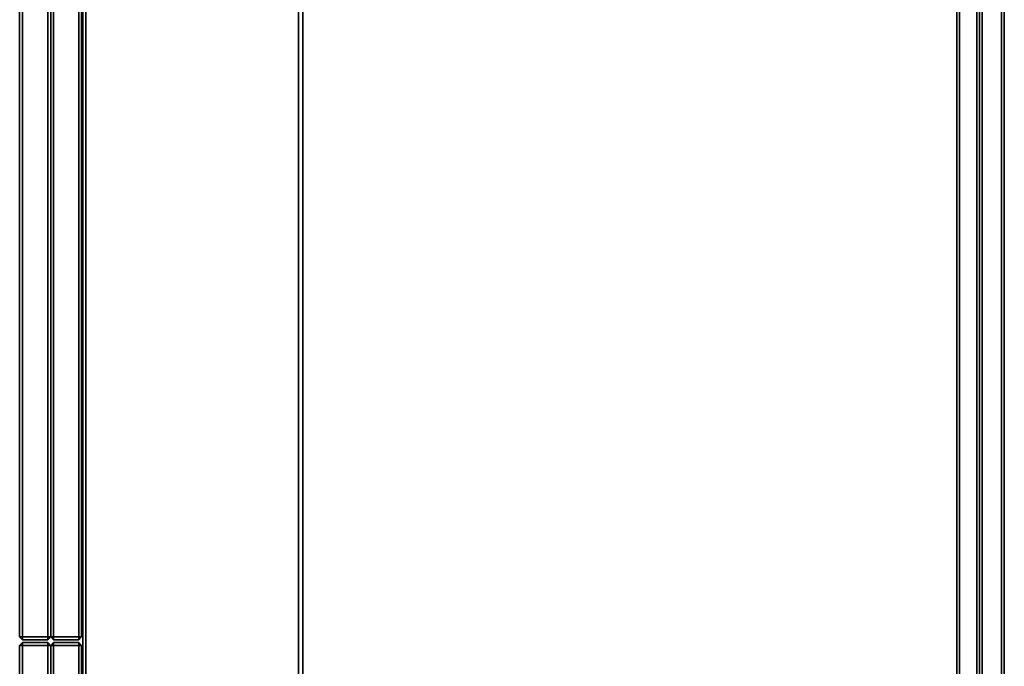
# Model space of a CAD drawing. Header units: inches. Extents: x 82 to 767, y -5 to 263.
# Tile 134 of 256: x 751 to 764, y 79 to 88. Entities that reach past the tile are written whole.
import ezdxf
from ezdxf.enums import TextEntityAlignment as Align

# ---------------------------------------------------------------- set-up
doc = ezdxf.new("R2010")
doc.units = ezdxf.units.IN
doc.header["$MEASUREMENT"] = 0
for name, color, linetype in [('A-FURN-3-COLLECTION-INFINITO-STORAGE-CASE-BACK-EDGE-HORIZONTAL', 35, 'Continuous'), ('A-FURN-3-COLLECTION-INFINITO-STORAGE-CASE-BACK-SURFACE-VERTICAL', 33, 'Continuous'), ('A-FURN-3-COLLECTION-INFINITO-STORAGE-CASE-BOTTOM-EDGE-HORIZONTAL', 35, 'Continuous'), ('A-FURN-3-COLLECTION-INFINITO-STORAGE-CASE-BOTTOM-SURFACE-HORIZONTAL', 33, 'Continuous'), ('A-FURN-3-COLLECTION-INFINITO-STORAGE-CASE-TOP-EDGE-HORIZONTAL', 35, 'Continuous'), ('A-FURN-3-COLLECTION-INFINITO-STORAGE-CASE-TOP-SURFACE-HORIZONTAL', 33, 'Continuous'), ('A-FURN-3-COLLECTION-INFINITO-STORAGE-DOOR-WOOD-EDGE-HORIZONTAL', 35, 'Continuous'), ('A-FURN-3-COLLECTION-INFINITO-STORAGE-DOOR-WOOD-EDGE-VERTICAL', 35, 'Continuous'), ('A-FURN-3-COLLECTION-INFINITO-STORAGE-DOOR-WOOD-SURFACE-VERTICAL', 33, 'Continuous'), ('A-FURN-3-COLLECTION-INFINITO-STORAGE-SHELF', 33, 'Continuous'), ('A-FURN-HAWORTH-ATT', 7, 'Continuous')]:
    doc.layers.add(name, color=color, linetype=linetype)
doc.styles.get("Standard").update_dxf_attribs({"font": 'arial.ttf'})

# ---------------------------------------------------------------- blocks, each defined once
blk = doc.blocks.new('HCCS-IWBC-S0931-3D-3')
at = {"layer": 'A-FURN-3-COLLECTION-INFINITO-STORAGE-SHELF'}
for points in [[(1.027, 4.924, -0.334), (32.463, 4.924, -0.334), (32.463, 4.884, -0.373), (1.027, 4.884, -0.373)], [(32.463, 4.616, -0.373), (1.027, 4.616, -0.373), (1.027, 4.884, -0.373), (32.463, 4.884, -0.373)], [(32.141, 4.884, 1.605), (32.141, 4.924, 1.565), (1.349, 4.924, 1.565), (1.349, 4.884, 1.605)], [(32.141, 4.924, 1.565), (32.141, 4.924, -0.334), (1.349, 4.924, -0.334), (1.349, 4.924, 1.565)], [(32.141, 4.616, 1.605), (32.141, 4.884, 1.605), (1.349, 4.884, 1.605), (1.349, 4.616, 1.605)], [(1.027, 4.616, -0.373), (32.463, 4.616, -0.373), (32.463, 4.576, -0.334), (1.027, 4.576, -0.334)], [(32.141, 4.576, 1.565), (32.141, 4.616, 1.605), (1.349, 4.616, 1.605), (1.349, 4.576, 1.565)], [(32.141, 4.576, -0.334), (32.141, 4.537, -0.373), (1.349, 4.537, -0.373), (1.349, 4.576, -0.334)], [(32.141, 4.537, 0.345), (32.141, 4.576, 0.305), (1.349, 4.576, 0.305), (1.349, 4.537, 0.345)], [(32.141, 4.576, 0.305), (32.141, 4.576, -0.334), (1.349, 4.576, -0.334), (1.349, 4.576, 0.305)], [(1.349, 4.576, 1.565), (1.349, 4.576, -0.334), (32.141, 4.576, -0.334), (32.141, 4.576, 1.565)], [(1.349, -4.895, -0.373), (1.349, 4.537, -0.373), (32.141, 4.537, -0.373), (32.141, -4.895, -0.373)], [(1.349, 4.537, 0.345), (1.349, -4.895, 0.345), (32.141, -4.895, 0.345), (32.141, 4.537, 0.345)], [(1.349, -4.955, -0.334), (1.349, -4.895, -0.373), (32.141, -4.895, -0.373), (32.141, -4.955, -0.334)], [(1.349, -4.895, 0.345), (1.349, -4.955, 0.305), (32.141, -4.955, 0.305), (32.141, -4.895, 0.345)], [(1.349, -4.955, 0.305), (1.349, -4.955, -0.334), (32.141, -4.955, -0.334), (32.141, -4.955, 0.305)]]:
    blk.add_3dface(points, dxfattribs=at)
at = {"layer": 'A-FURN-HAWORTH-ATT', "flags": 1}
for tag, p in [('HAWMC', (0, 0)), ('HAWPN', (0, -0.167)), ('HAWSN', (0, -0.333))]:
    blk.add_attdef(tag, text='', height=0.1, dxfattribs=at).set_placement(p, align=Align.TOP_CENTER)
blk = doc.blocks.new('HCCS-IWBC-C2W1-3D-3')
at = {"layer": 'A-FURN-3-COLLECTION-INFINITO-STORAGE-CASE-BACK-EDGE-HORIZONTAL'}
for points in [[(31.791, 4.923, -2.878), (31.791, 4.883, -2.918), (1.699, 4.883, -2.918), (1.699, 4.923, -2.878)], [(31.791, 4.883, 15.438), (31.791, 4.923, 15.398), (1.699, 4.923, 15.398), (1.699, 4.883, 15.438)], [(31.791, 4.883, 15.438), (1.699, 4.883, 15.438), (1.699, 4.299, 15.438), (31.791, 4.299, 15.438)], [(31.791, 4.299, -2.918), (1.699, 4.299, -2.918), (1.699, 4.883, -2.918), (31.791, 4.883, -2.918)], [(1.699, 4.299, 15.438), (1.699, 4.259, 15.398), (31.791, 4.259, 15.398), (31.791, 4.299, 15.438)]]:
    blk.add_3dface(points, dxfattribs=at)
at = {"layer": 'A-FURN-3-COLLECTION-INFINITO-STORAGE-CASE-BACK-SURFACE-VERTICAL'}
for points in [[(31.791, 4.923, -2.878), (1.699, 4.923, -2.878), (1.699, 4.923, 15.398), (31.791, 4.923, 15.398)], [(31.791, 4.259, 15.398), (1.699, 4.259, 15.398), (1.699, 4.259, -2.878), (31.791, 4.259, -2.878)]]:
    blk.add_3dface(points, dxfattribs=at)
at = {"layer": 'A-FURN-3-COLLECTION-INFINITO-STORAGE-CASE-BOTTOM-EDGE-HORIZONTAL'}
for points in [[(31.791, 4.883, -2.918), (31.791, 4.923, -2.958), (1.699, 4.923, -2.958), (1.699, 4.883, -2.918)], [(1.699, 4.883, -3.583), (1.699, 4.923, -3.543), (31.791, 4.923, -3.543), (31.791, 4.883, -3.583)], [(1.699, 4.923, -2.958), (31.791, 4.923, -2.958), (31.791, 4.923, -3.543), (1.699, 4.923, -3.543)], [(31.791, -7.97, -2.958), (31.791, -7.931, -2.918), (1.699, -7.931, -2.918), (1.699, -7.97, -2.958)], [(1.699, -7.97, -3.543), (1.699, -7.931, -3.583), (31.791, -7.931, -3.583), (31.791, -7.97, -3.543)], [(1.699, -7.97, -3.543), (31.791, -7.97, -3.543), (31.791, -7.97, -2.958), (1.699, -7.97, -2.958)]]:
    blk.add_3dface(points, dxfattribs=at)
at = {"layer": 'A-FURN-3-COLLECTION-INFINITO-STORAGE-CASE-BOTTOM-SURFACE-HORIZONTAL'}
for points in [[(1.699, -7.931, -2.918), (31.791, -7.931, -2.918), (31.791, 4.883, -2.918), (1.699, 4.883, -2.918)], [(1.699, 4.883, -3.583), (31.791, 4.883, -3.583), (31.791, -7.931, -3.583), (1.699, -7.931, -3.583)]]:
    blk.add_3dface(points, dxfattribs=at)
at = {"layer": 'A-FURN-3-COLLECTION-INFINITO-STORAGE-CASE-TOP-EDGE-HORIZONTAL'}
for points in [[(31.791, 4.883, 16.102), (31.791, 4.923, 16.062), (1.699, 4.923, 16.062), (1.699, 4.883, 16.102)], [(1.699, 4.883, 15.438), (1.699, 4.923, 15.478), (31.791, 4.923, 15.478), (31.791, 4.883, 15.438)], [(1.699, 4.923, 16.062), (31.791, 4.923, 16.062), (31.791, 4.923, 15.478), (1.699, 4.923, 15.478)], [(31.791, -7.97, 16.062), (31.791, -7.931, 16.102), (1.699, -7.931, 16.102), (1.699, -7.97, 16.062)], [(1.699, -7.97, 15.478), (1.699, -7.931, 15.438), (31.791, -7.931, 15.438), (31.791, -7.97, 15.478)], [(1.699, -7.97, 15.478), (31.791, -7.97, 15.478), (31.791, -7.97, 16.062), (1.699, -7.97, 16.062)]]:
    blk.add_3dface(points, dxfattribs=at)
at = {"layer": 'A-FURN-3-COLLECTION-INFINITO-STORAGE-CASE-TOP-SURFACE-HORIZONTAL'}
for points in [[(1.699, -7.931, 16.102), (31.791, -7.931, 16.102), (31.791, 4.883, 16.102), (1.699, 4.883, 16.102)], [(1.699, 4.883, 15.438), (31.791, 4.883, 15.438), (31.791, -7.931, 15.438), (1.699, -7.931, 15.438)]]:
    blk.add_3dface(points, dxfattribs=at)
at = {"layer": 'A-FURN-3-COLLECTION-INFINITO-STORAGE-DOOR-WOOD-EDGE-HORIZONTAL'}
for points in [[(16.681, -8.029, 16.022), (16.681, -7.989, 15.982), (1.719, -7.989, 15.982), (1.719, -8.029, 16.022)], [(16.681, -7.989, -3.463), (16.681, -8.029, -3.503), (1.719, -8.029, -3.503), (1.719, -7.989, -3.463)], [(16.721, -8.029, -3.463), (16.681, -8.029, -3.503), (16.681, -8.029, -3.503), (16.681, -7.989, -3.463)], [(16.681, -8.029, 16.022), (16.721, -8.029, 15.982), (16.721, -8.029, 15.982), (16.681, -7.989, 15.982)], [(16.761, -8.029, -3.463), (16.801, -7.989, -3.463), (16.801, -7.989, -3.463), (16.801, -8.029, -3.503)], [(16.801, -8.029, 16.022), (16.801, -7.989, 15.982), (16.801, -7.989, 15.982), (16.761, -8.029, 15.982)], [(31.771, -8.029, 16.022), (31.771, -7.989, 15.982), (16.801, -7.989, 15.982), (16.801, -8.029, 16.022)], [(31.771, -7.989, -3.463), (31.771, -8.029, -3.503), (16.801, -8.029, -3.503), (16.801, -7.989, -3.463)], [(1.719, -8.382, 16.022), (16.681, -8.382, 16.022), (16.681, -8.029, 16.022), (1.719, -8.029, 16.022)], [(1.719, -8.029, -3.503), (16.681, -8.029, -3.503), (16.681, -8.382, -3.503), (1.719, -8.382, -3.503)], [(16.681, -8.382, 16.022), (16.721, -8.382, 15.982), (16.721, -8.029, 15.982), (16.681, -8.029, 16.022)], [(16.721, -8.382, -3.463), (16.681, -8.382, -3.503), (16.681, -8.029, -3.503), (16.721, -8.029, -3.463)], [(16.801, -8.029, 16.022), (16.761, -8.029, 15.982), (16.761, -8.382, 15.982), (16.801, -8.382, 16.022)], [(16.761, -8.029, -3.463), (16.801, -8.029, -3.503), (16.801, -8.382, -3.503), (16.761, -8.382, -3.463)], [(16.801, -8.382, 16.022), (31.771, -8.382, 16.022), (31.771, -8.029, 16.022), (16.801, -8.029, 16.022)], [(16.801, -8.029, -3.503), (31.771, -8.029, -3.503), (31.771, -8.382, -3.503), (16.801, -8.382, -3.503)], [(1.719, -8.422, -3.463), (1.719, -8.382, -3.503), (16.681, -8.382, -3.503), (16.681, -8.422, -3.463)], [(1.719, -8.382, 16.022), (1.719, -8.422, 15.982), (16.681, -8.422, 15.982), (16.681, -8.382, 16.022)], [(16.721, -8.382, -3.463), (16.681, -8.422, -3.463), (16.681, -8.422, -3.463), (16.681, -8.382, -3.503)], [(16.681, -8.382, 16.022), (16.681, -8.422, 15.982), (16.681, -8.422, 15.982), (16.721, -8.382, 15.982)], [(16.761, -8.382, -3.463), (16.801, -8.382, -3.503), (16.801, -8.382, -3.503), (16.801, -8.422, -3.463)], [(16.801, -8.382, 16.022), (16.761, -8.382, 15.982), (16.761, -8.382, 15.982), (16.801, -8.422, 15.982)], [(16.801, -8.422, -3.463), (16.801, -8.382, -3.503), (31.771, -8.382, -3.503), (31.771, -8.422, -3.463)], [(16.801, -8.382, 16.022), (16.801, -8.422, 15.982), (31.771, -8.422, 15.982), (31.771, -8.382, 16.022)], [(16.681, -8.462, 16.102), (16.681, -8.422, 16.062), (1.719, -8.422, 16.062), (1.719, -8.462, 16.102)], [(16.681, -8.422, -3.543), (16.681, -8.462, -3.583), (1.719, -8.462, -3.583), (1.719, -8.422, -3.543)], [(1.719, -8.816, 16.102), (16.681, -8.816, 16.102), (16.681, -8.462, 16.102), (1.719, -8.462, 16.102)], [(1.719, -8.462, -3.583), (16.681, -8.462, -3.583), (16.681, -8.816, -3.583), (1.719, -8.816, -3.583)], [(16.721, -8.462, -3.543), (16.681, -8.462, -3.583), (16.681, -8.462, -3.583), (16.681, -8.422, -3.543)], [(16.681, -8.462, 16.102), (16.721, -8.462, 16.062), (16.721, -8.462, 16.062), (16.681, -8.422, 16.062)], [(16.681, -8.816, 16.102), (16.721, -8.816, 16.062), (16.721, -8.462, 16.062), (16.681, -8.462, 16.102)], [(16.721, -8.816, -3.543), (16.681, -8.816, -3.583), (16.681, -8.462, -3.583), (16.721, -8.462, -3.543)], [(16.761, -8.462, -3.543), (16.801, -8.422, -3.543), (16.801, -8.422, -3.543), (16.801, -8.462, -3.583)], [(16.801, -8.462, 16.102), (16.801, -8.422, 16.062), (16.801, -8.422, 16.062), (16.761, -8.462, 16.062)], [(16.801, -8.462, 16.102), (16.761, -8.462, 16.062), (16.761, -8.816, 16.062), (16.801, -8.816, 16.102)], [(16.761, -8.462, -3.543), (16.801, -8.462, -3.583), (16.801, -8.816, -3.583), (16.761, -8.816, -3.543)], [(31.771, -8.462, 16.102), (31.771, -8.422, 16.062), (16.801, -8.422, 16.062), (16.801, -8.462, 16.102)], [(31.771, -8.422, -3.543), (31.771, -8.462, -3.583), (16.801, -8.462, -3.583), (16.801, -8.422, -3.543)], [(16.801, -8.816, 16.102), (31.771, -8.816, 16.102), (31.771, -8.462, 16.102), (16.801, -8.462, 16.102)], [(16.801, -8.462, -3.583), (31.771, -8.462, -3.583), (31.771, -8.816, -3.583), (16.801, -8.816, -3.583)], [(1.719, -8.856, -3.543), (1.719, -8.816, -3.583), (16.681, -8.816, -3.583), (16.681, -8.856, -3.543)], [(1.719, -8.816, 16.102), (1.719, -8.856, 16.062), (16.681, -8.856, 16.062), (16.681, -8.816, 16.102)], [(16.721, -8.816, -3.543), (16.681, -8.856, -3.543), (16.681, -8.856, -3.543), (16.681, -8.816, -3.583)], [(16.681, -8.816, 16.102), (16.681, -8.856, 16.062), (16.681, -8.856, 16.062), (16.721, -8.816, 16.062)], [(16.761, -8.816, -3.543), (16.801, -8.816, -3.583), (16.801, -8.816, -3.583), (16.801, -8.856, -3.543)], [(16.801, -8.816, 16.102), (16.761, -8.816, 16.062), (16.761, -8.816, 16.062), (16.801, -8.856, 16.062)], [(16.801, -8.856, -3.543), (16.801, -8.816, -3.583), (31.771, -8.816, -3.583), (31.771, -8.856, -3.543)], [(16.801, -8.816, 16.102), (16.801, -8.856, 16.062), (31.771, -8.856, 16.062), (31.771, -8.816, 16.102)]]:
    blk.add_3dface(points, dxfattribs=at)
at = {"layer": 'A-FURN-3-COLLECTION-INFINITO-STORAGE-DOOR-WOOD-EDGE-VERTICAL'}
for points in [[(16.721, -8.029, -3.463), (16.681, -7.989, -3.463), (16.681, -7.989, 15.982), (16.721, -8.029, 15.982)], [(16.801, -7.989, -3.463), (16.761, -8.029, -3.463), (16.761, -8.029, 15.982), (16.801, -7.989, 15.982)], [(16.721, -8.382, -3.463), (16.721, -8.029, -3.463), (16.721, -8.029, 15.982), (16.721, -8.382, 15.982)], [(16.761, -8.029, -3.463), (16.761, -8.382, -3.463), (16.761, -8.382, 15.982), (16.761, -8.029, 15.982)], [(16.681, -8.422, -3.463), (16.721, -8.382, -3.463), (16.721, -8.382, 15.982), (16.681, -8.422, 15.982)], [(16.761, -8.382, -3.463), (16.801, -8.422, -3.463), (16.801, -8.422, 15.982), (16.761, -8.382, 15.982)], [(16.721, -8.462, -3.543), (16.681, -8.422, -3.543), (16.681, -8.422, 16.062), (16.721, -8.462, 16.062)], [(16.721, -8.816, -3.543), (16.721, -8.462, -3.543), (16.721, -8.462, 16.062), (16.721, -8.816, 16.062)], [(16.801, -8.422, -3.543), (16.761, -8.462, -3.543), (16.761, -8.462, 16.062), (16.801, -8.422, 16.062)], [(16.761, -8.462, -3.543), (16.761, -8.816, -3.543), (16.761, -8.816, 16.062), (16.761, -8.462, 16.062)], [(16.681, -8.856, -3.543), (16.721, -8.816, -3.543), (16.721, -8.816, 16.062), (16.681, -8.856, 16.062)], [(16.761, -8.816, -3.543), (16.801, -8.856, -3.543), (16.801, -8.856, 16.062), (16.761, -8.816, 16.062)]]:
    blk.add_3dface(points, dxfattribs=at)
at = {"layer": 'A-FURN-3-COLLECTION-INFINITO-STORAGE-DOOR-WOOD-SURFACE-VERTICAL'}
for points in [[(1.719, -7.989, 15.982), (16.681, -7.989, 15.982), (16.681, -7.989, -3.463), (1.719, -7.989, -3.463)], [(16.801, -7.989, 15.982), (31.771, -7.989, 15.982), (31.771, -7.989, -3.463), (16.801, -7.989, -3.463)], [(1.719, -8.422, 16.062), (16.681, -8.422, 16.062), (16.681, -8.422, -3.543), (1.719, -8.422, -3.543)], [(16.801, -8.422, 16.062), (31.771, -8.422, 16.062), (31.771, -8.422, -3.543), (16.801, -8.422, -3.543)], [(1.719, -8.856, -3.543), (16.681, -8.856, -3.543), (16.681, -8.856, 16.062), (1.719, -8.856, 16.062)], [(16.801, -8.856, -3.543), (31.771, -8.856, -3.543), (31.771, -8.856, 16.062), (16.801, -8.856, 16.062)]]:
    blk.add_3dface(points, dxfattribs=at)
at = {"layer": 'A-FURN-HAWORTH-ATT', "flags": 1}
for tag, p in [('HAWMC', (0, 0)), ('HAWPN', (0, -0.167)), ('HAWSN', (0, -0.333))]:
    blk.add_attdef(tag, text='', height=0.1, dxfattribs=at).set_placement(p, align=Align.TOP_CENTER)

msp = doc.modelspace()

# ---------------------------------------------------------------- block references
at = {"rotation": 270}
for name, p in [('HCCS-IWBC-S0931-3D-3', (759.38, 95.921, 65)), ('HCCS-IWBC-C2W1-3D-3', (759.38, 95.804)), ('HCCS-IWBC-S0931-3D-3', (759.38, 95.863, 36))]:
    msp.add_blockref(name, p, dxfattribs=at)

doc.saveas('drawing.dxf')
